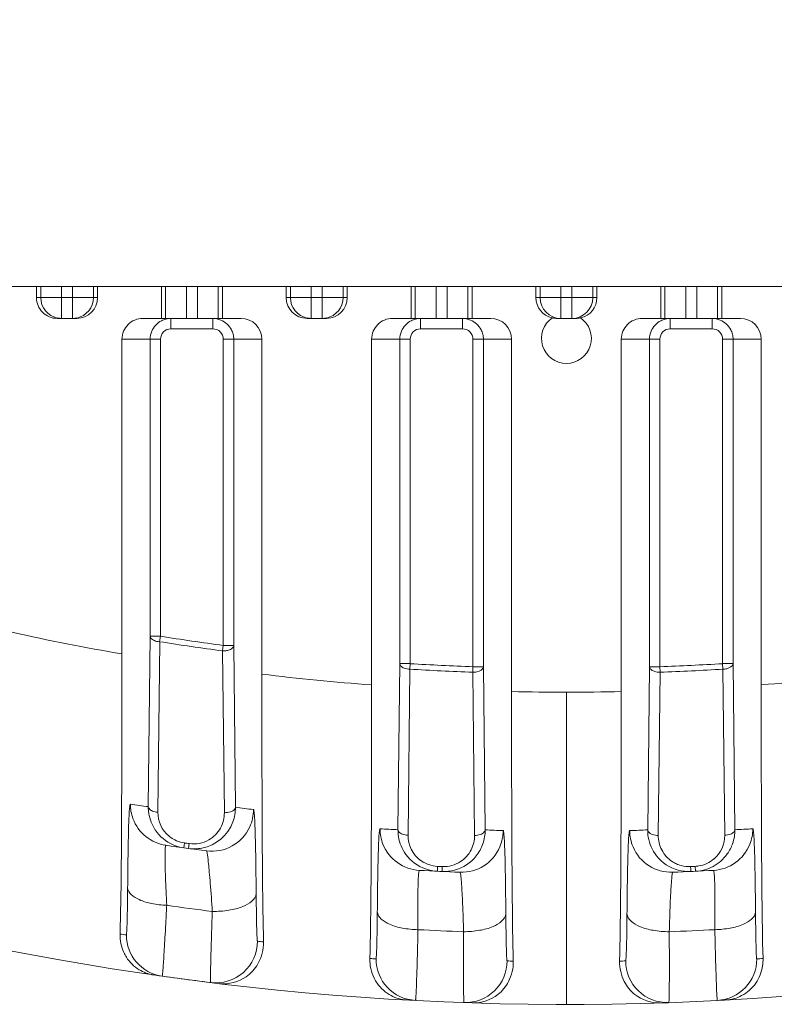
# Model space of a CAD drawing. Header units: millimetres. Extents: x 29170 to 33192, y 579 to 3108.
# Tile 83 of 256: x 29510 to 29546, y 1929 to 1977. Entities that reach past the tile are written whole.
import ezdxf

# ---------------------------------------------------------------- set-up
doc = ezdxf.new("R2010")
doc.units = ezdxf.units.MM
doc.layers.add('细实线', color=7, linetype='Continuous', lineweight=13)

msp = doc.modelspace()

# ---------------------------------------------------------------- linework, layer by layer
at = {"layer": '细实线'}
for p, q in [((29483.189, 1963.685), (29588.901, 1963.685)), ((29510.576, 1963.148), (29510.576, 1963.685)), ((29510.777, 1963.148), (29510.777, 1963.685)), ((29511.777, 1963.685), (29511.777, 1963.148)), ((29512.312, 1962.148), (29512.312, 1963.685)), ((29513.312, 1963.685), (29513.312, 1963.148)), ((29513.513, 1963.685), (29513.513, 1963.148)), ((29516.576, 1962.148), (29516.576, 1963.685)), ((29516.777, 1962.148), (29516.777, 1963.685)), ((29517.777, 1962.148), (29517.777, 1963.685)), ((29518.312, 1963.685), (29518.312, 1962.148)), ((29519.312, 1963.685), (29519.312, 1962.148)), ((29519.513, 1963.685), (29519.513, 1962.148)), ((29522.576, 1963.148), (29522.576, 1963.685)), ((29522.777, 1963.148), (29522.777, 1963.685)), ((29523.777, 1962.148), (29523.777, 1963.685)), ((29524.312, 1962.148), (29524.312, 1963.685)), ((29525.312, 1963.685), (29525.312, 1963.148)), ((29525.513, 1963.685), (29525.513, 1963.148)), ((29528.576, 1962.148), (29528.576, 1963.685)), ((29528.777, 1962.148), (29528.777, 1963.685)), ((29529.777, 1962.148), (29529.777, 1963.685)), ((29530.312, 1963.685), (29530.312, 1962.148)), ((29531.312, 1963.685), (29531.312, 1962.148)), ((29531.513, 1963.685), (29531.513, 1962.148)), ((29534.576, 1963.685), (29534.576, 1963.148)), ((29534.777, 1963.148), (29534.777, 1963.685)), ((29535.777, 1963.685), (29535.777, 1962.148)), ((29536.312, 1962.148), (29536.312, 1963.685)), ((29537.312, 1963.685), (29537.312, 1963.148)), ((29537.513, 1963.148), (29537.513, 1963.685)), ((29540.576, 1963.685), (29540.576, 1962.148)), ((29540.777, 1962.148), (29540.777, 1963.685)), ((29541.777, 1962.148), (29541.777, 1963.685)), ((29542.312, 1963.685), (29542.312, 1962.148)), ((29543.312, 1963.685), (29543.312, 1962.148)), ((29543.513, 1962.148), (29543.513, 1963.685)), ((29513.513, 1963.148), (29510.576, 1963.148)), ((29511.777, 1962.148), (29511.777, 1963.148)), ((29525.513, 1963.148), (29522.576, 1963.148)), ((29534.576, 1963.148), (29537.513, 1963.148)), ((29512.513, 1962.148), (29511.577, 1962.148)), ((29515.683, 1962.148), (29520.406, 1962.148)), ((29517.036, 1962.148), (29517.036, 1961.648)), ((29519.053, 1962.148), (29519.053, 1961.648)), ((29524.513, 1962.148), (29523.577, 1962.148)), ((29527.683, 1962.148), (29532.406, 1962.148)), ((29529.036, 1962.148), (29529.036, 1961.648)), ((29531.053, 1962.148), (29531.053, 1961.648)), ((29535.611, 1962.148), (29535.777, 1962.148)), ((29535.777, 1962.148), (29536.312, 1962.148)), ((29536.312, 1962.148), (29536.478, 1962.148)), ((29539.683, 1962.148), (29544.406, 1962.148)), ((29541.036, 1962.148), (29541.036, 1961.648)), ((29543.053, 1962.148), (29543.053, 1961.648)), ((29517.036, 1961.648), (29519.053, 1961.648)), ((29529.036, 1961.648), (29531.053, 1961.648)), ((29541.036, 1961.648), (29543.053, 1961.648)), ((29514.683, 1961.148), (29516.536, 1961.148)), ((29514.683, 1961.148), (29514.683, 1946.024)), ((29516.036, 1946.875), (29516.036, 1961.148)), ((29516.536, 1946.875), (29516.536, 1961.148)), ((29519.553, 1961.148), (29521.406, 1961.148)), ((29519.553, 1961.148), (29519.553, 1946.432)), ((29520.053, 1961.148), (29520.053, 1946.432)), ((29521.406, 1945.053), (29521.406, 1961.148)), ((29526.683, 1961.148), (29528.536, 1961.148)), ((29526.683, 1961.148), (29526.683, 1944.536)), ((29528.036, 1945.557), (29528.036, 1961.148)), ((29528.536, 1945.557), (29528.536, 1961.148)), ((29531.553, 1961.148), (29533.406, 1961.148)), ((29531.553, 1961.148), (29531.553, 1945.41)), ((29532.053, 1961.148), (29532.053, 1945.41)), ((29533.406, 1944.213), (29533.406, 1961.148)), ((29538.683, 1961.148), (29540.536, 1961.148)), ((29538.683, 1961.148), (29538.683, 1944.213)), ((29540.036, 1945.41), (29540.036, 1961.148)), ((29540.536, 1945.41), (29540.536, 1961.148)), ((29543.553, 1961.148), (29545.406, 1961.148)), ((29543.553, 1961.148), (29543.553, 1945.557)), ((29544.053, 1961.148), (29544.053, 1945.557)), ((29545.406, 1944.544), (29545.406, 1961.148)), ((29515.948, 1938.684), (29516.036, 1946.875)), ((29516.536, 1946.875), (29516.036, 1946.875)), ((29516.494, 1946.613), (29516.536, 1946.875)), ((29516.408, 1938.422), (29516.495, 1946.613)), ((29519.553, 1946.432), (29519.518, 1946.169)), ((29520.053, 1946.432), (29519.553, 1946.432)), ((29520.053, 1946.432), (29520.137, 1938.658)), ((29519.519, 1946.169), (29519.604, 1938.395)), ((29527.949, 1937.577), (29528.036, 1945.557)), ((29528.536, 1945.557), (29528.036, 1945.557)), ((29528.52, 1945.292), (29528.536, 1945.557)), ((29531.553, 1945.41), (29531.544, 1945.145)), ((29532.053, 1945.41), (29531.553, 1945.41)), ((29532.053, 1945.41), (29532.139, 1937.568)), ((29539.951, 1937.568), (29540.036, 1945.41)), ((29540.536, 1945.41), (29540.036, 1945.41)), ((29540.546, 1945.145), (29540.536, 1945.41)), ((29544.053, 1945.557), (29543.553, 1945.557)), ((29543.553, 1945.557), (29543.569, 1945.292)), ((29544.053, 1945.557), (29544.14, 1937.577)), ((29528.434, 1937.312), (29528.52, 1945.292)), ((29531.544, 1945.145), (29531.63, 1937.303)), ((29540.459, 1937.303), (29540.545, 1945.145)), ((29543.569, 1945.292), (29543.655, 1937.312)), ((29536.045, 1944.185), (29536.045, 1929.185)), ((29517.659, 1936.705), (29517.674, 1936.814)), ((29517.674, 1936.814), (29517.691, 1936.938)), ((29517.884, 1936.674), (29517.916, 1936.907)), ((29529.841, 1935.579), (29529.846, 1935.689)), ((29529.846, 1935.689), (29529.852, 1935.814)), ((29530.066, 1935.569), (29530.077, 1935.804)), ((29542.018, 1935.679), (29542.013, 1935.804)), ((29542.023, 1935.569), (29542.018, 1935.679)), ((29542.248, 1935.579), (29542.237, 1935.814))]:
    msp.add_line(p, q, dxfattribs=at)
for centre, radius, start, end in [((29536.045, 2069.185), 140, 214.31294, 355.47232), ((29511.777, 1963.148), 1, 179.9933, 258.6657), ((29512.312, 1963.148), 1, 281.3343, 0.0067), ((29523.777, 1963.148), 1, 179.9933, 258.6657), ((29524.312, 1963.148), 1, 281.3343, 0.0067), ((29535.777, 1963.148), 1, 179.9958, 269.9955), ((29536.312, 1963.148), 1, 270.0045, 0.0042), ((29511.778, 1963.15), 1.001, 258.6278, 269.9503), ((29512.311, 1963.15), 1.001, 270.0497, 281.3722), ((29517.037, 1961.146), 1.002, 103.9957, 116.8989), ((29517.037, 1961.143), 1.005, 90.0317, 103.9507), ((29523.778, 1963.15), 1.001, 258.6278, 269.9503), ((29524.311, 1963.15), 1.001, 270.0497, 281.3722), ((29529.037, 1961.146), 1.002, 103.9957, 116.8989), ((29529.037, 1961.143), 1.005, 90.0317, 103.9507), ((29536.045, 1961.185), 1.2, 124.2196, 55.7804), ((29541.037, 1961.146), 1.002, 103.9957, 116.8989), ((29541.037, 1961.143), 1.005, 90.0317, 103.9507), ((29517.036, 1961.148), 0.5, 89.9965, 179.9947), ((29519.053, 1961.148), 0.5, 0.0053, 90.0035), ((29519.051, 1961.147), 1.002, 13.9964, 26.9004), ((29519.049, 1961.147), 1.005, 0.0317, 13.9514), ((29529.036, 1961.148), 0.5, 89.9965, 179.9947), ((29531.053, 1961.148), 0.5, 0.0053, 90.0035), ((29531.051, 1961.147), 1.002, 13.9964, 26.9004), ((29531.049, 1961.147), 1.005, 0.0317, 13.9514), ((29541.036, 1961.148), 0.5, 89.9965, 179.9947), ((29543.053, 1961.148), 0.5, 0.0053, 90.0035), ((29543.051, 1961.147), 1.002, 13.9964, 26.9004), ((29543.049, 1961.147), 1.005, 0.0317, 13.9514), ((29531.261, 2044.03), 99.398, 257.29854, 260.39926), ((29536.045, 2069.185), 123.857, 260.93762, 262.34841), ((29536.045, 2069.185), 124.122, 260.93797, 262.34869), ((29536.045, 2069.185), 123.857, 266.52438, 267.92186), ((29536.045, 2069.185), 123.857, 272.07814, 273.47561), ((29533.719, 2043.677), 99.39, 262.88369, 265.94063), ((29536.045, 2069.185), 124.122, 266.52449, 267.92195), ((29536.045, 2069.185), 124.122, 272.07805, 273.4755), ((29538.64, 2043.687), 99.374, 273.90437, 276.961), ((29535.768, 2043.55), 99.365, 268.63785, 270.15939), ((29536.315, 2043.55), 99.365, 269.84398, 271.36552), ((29534.047, 2069.198), 131.763, 261.72608, 262.10485), ((29517.939, 1938.669), 1.992, 179.5471, 188.9096), ((29517.886, 1938.405), 1.478, 179.3365, 230.3767), ((29538.046, 2069.198), 131.763, 262.18833, 262.56864), ((29517.085, 1938.807), 2, 200.4318, 261.721), ((29518.157, 1938.634), 1.978, 280.7057, 339.8605), ((29517.927, 1938.668), 1.98, 213.94, 246.4476), ((29517.889, 1938.408), 1.482, 230.3643, 234.3689), ((29519.004, 1938.542), 2, 262.5784, 335.64), ((29534.045, 2069.195), 131.759, 266.97196, 267.34808), ((29529.945, 1937.561), 1.996, 179.545, 189.1878), ((29529.913, 1937.294), 1.479, 179.2962, 233.6399), ((29530.129, 1937.554), 2.01, 340.9809, 0.4041), ((29538.045, 2069.195), 131.759, 267.43088, 267.80751), ((29534.044, 2069.195), 131.759, 272.19249, 272.56912), ((29541.95, 1937.552), 2, 179.5469, 189.4218), ((29542.175, 1937.294), 1.48, 310.5023, 0.6861), ((29542.137, 1937.562), 2.004, 341.3253, 0.414), ((29538.044, 2069.195), 131.759, 272.65192, 273.02804), ((29536.046, 2069.198), 133.763, 261.72608, 262.56864), ((29517.894, 1938.415), 1.491, 234.3686, 246.3877), ((29517.936, 1938.692), 2.006, 246.4942, 262.0603), ((29517.899, 1938.431), 1.507, 246.4506, 262.0658), ((29536.045, 2069.185), 133.515, 262.09887, 262.19624), ((29518.119, 1938.386), 1.494, 280.7912, 299.7355), ((29529.085, 1937.619), 2, 201.7447, 266.9656), ((29530.148, 1937.552), 1.991, 321.6985, 340.8504), ((29543.004, 1937.619), 2, 273.035, 338.2584), ((29542.151, 1937.561), 1.99, 324.7251, 341.2082), ((29518.155, 1938.661), 2.005, 262.2418, 280.6451), ((29529.929, 1937.558), 1.98, 216.1444, 250.7355), ((29530.159, 1937.547), 1.98, 284.9991, 321.6175), ((29531.004, 1937.532), 2, 267.8158, 336.9515), ((29541.085, 1937.532), 2, 203.0513, 272.1848), ((29541.93, 1937.547), 1.98, 218.3656, 254.9977), ((29529.917, 1937.299), 1.486, 233.65, 240.2904), ((29529.918, 1937.301), 1.488, 240.2816, 250.6846), ((29529.923, 1937.319), 1.506, 250.7397, 267.3096), ((29530.143, 1937.308), 1.506, 267.4725, 284.9895), ((29530.144, 1937.296), 1.493, 285.0791, 303.0148), ((29541.943, 1937.291), 1.488, 236.9452, 245.9418), ((29541.942, 1937.288), 1.485, 245.9316, 254.9582), ((29541.946, 1937.308), 1.506, 255.0062, 272.5276), ((29542.167, 1937.318), 1.505, 272.6603, 279.2614), ((29542.17, 1937.303), 1.49, 279.2447, 310.4232), ((29536.045, 2069.195), 133.759, 266.97196, 267.80751), ((29529.935, 1937.582), 2.005, 250.7861, 267.3021), ((29536.045, 2069.185), 133.515, 267.34152, 267.43808), ((29530.154, 1937.572), 2.005, 267.4805, 284.9414), ((29536.044, 2069.194), 133.759, 272.19249, 273.02804), ((29541.935, 1937.572), 2.005, 255.0542, 272.5195), ((29536.045, 2069.185), 133.515, 272.56192, 272.65848), ((29536.046, 2069.197), 136.612, 261.91549, 262.8428), ((29534.045, 2069.185), 138, 261.89602, 262.02272), ((29516.893, 1932.521), 2, 179.9936, 262.0191), ((29536.045, 2069.194), 136.609, 267.00635, 267.92639), ((29536.044, 2069.194), 136.609, 272.07361, 272.99365), ((29519.196, 1932.218), 2, 262.9925, 359.9983), ((29538.044, 2069.185), 138, 262.98731, 263.1083), ((29534.045, 2069.185), 138, 266.90566, 267.02938), ((29528.893, 1931.371), 2, 179.9949, 267.0253), ((29531.196, 1931.271), 2, 267.9908, 359.9999), ((29538.044, 2069.185), 138, 267.98664, 268.10847), ((29534.045, 2069.185), 138, 271.89153, 272.01336), ((29540.893, 1931.27), 2, 179.9962, 272.0088), ((29543.196, 1931.371), 2, 272.9738, 0.0012), ((29538.044, 2069.185), 138, 272.97062, 273.09434), ((29536.045, 2069.185), 140, 261.8202, 262.98347)]:
    msp.add_arc(centre, radius, start, end, dxfattribs=at)
for centre, major_axis, start_param, end_param in [((29511.577, 1963.148), (1, 0), -3.141593, -1.570796), ((29512.513, 1963.148), (1, 0), -1.570796, 0), ((29523.577, 1963.148), (1, 0), 3.141593, 4.712389), ((29524.513, 1963.148), (1, 0), -1.570796, 0), ((29535.577, 1963.148), (1, 0), 3.141593, 4.495014), ((29536.513, 1963.148), (1, 0), -1.353421, 0), ((29515.683, 1961.148), (1, 0), 1.570796, 3.141593), ((29520.406, 1961.148), (1, 0), 0, 1.570796), ((29527.683, 1961.148), (1, 0), 1.570796, 3.141593), ((29532.406, 1961.148), (1, 0), 0, 1.570796), ((29535.611, 1963.148), (-1, 0), 1.326703, 1.570796), ((29536.478, 1963.148), (1, 0), -1.570796, -1.326703), ((29539.683, 1961.148), (1, 0), 1.570796, 3.141593), ((29544.406, 1961.148), (1, 0), 0, 1.570796)]:
    msp.add_ellipse(centre, major_axis=major_axis, ratio=0.999848, start_param=start_param, end_param=end_param, dxfattribs=at)
for points in [[(29516.113, 1961.533), (29516.202, 1961.746), (29516.378, 1961.935), (29516.583, 1962.04)], [(29519.053, 1962.148), (29519.184, 1962.148), (29519.317, 1962.121), (29519.438, 1962.071)], [(29519.438, 1962.071), (29519.651, 1961.982), (29519.84, 1961.806), (29519.945, 1961.601)], [(29528.113, 1961.533), (29528.202, 1961.746), (29528.378, 1961.935), (29528.583, 1962.04)], [(29531.053, 1962.148), (29531.184, 1962.148), (29531.317, 1962.121), (29531.438, 1962.071)], [(29531.438, 1962.071), (29531.651, 1961.982), (29531.84, 1961.806), (29531.945, 1961.601)], [(29540.113, 1961.533), (29540.202, 1961.746), (29540.378, 1961.935), (29540.583, 1962.04)], [(29543.053, 1962.148), (29543.184, 1962.148), (29543.317, 1962.121), (29543.438, 1962.071)], [(29543.438, 1962.071), (29543.651, 1961.982), (29543.84, 1961.806), (29543.945, 1961.601)], [(29516.036, 1961.148), (29516.036, 1961.279), (29516.063, 1961.412), (29516.113, 1961.533)], [(29528.036, 1961.148), (29528.036, 1961.279), (29528.063, 1961.412), (29528.113, 1961.533)], [(29540.036, 1961.148), (29540.036, 1961.279), (29540.063, 1961.412), (29540.113, 1961.533)], [(29515.211, 1938.109), (29515.128, 1938.33), (29515.085, 1938.57), (29515.085, 1938.807)], [(29516.284, 1937.562), (29516.125, 1937.799), (29516.016, 1938.078), (29515.972, 1938.36)], [(29520.137, 1938.658), (29520.139, 1938.42), (29520.097, 1938.177), (29520.015, 1937.953)], [(29520.826, 1937.717), (29520.942, 1937.974), (29521.004, 1938.261), (29521.004, 1938.542)], [(29527.227, 1936.878), (29527.134, 1937.112), (29527.085, 1937.368), (29527.085, 1937.619)], [(29532.844, 1936.749), (29532.948, 1936.994), (29533.004, 1937.265), (29533.004, 1937.532)], [(29539.245, 1936.749), (29539.141, 1936.994), (29539.085, 1937.265), (29539.085, 1937.532)], [(29544.862, 1936.878), (29544.955, 1937.112), (29545.004, 1937.368), (29545.004, 1937.619)], [(29518.399, 1936.919), (29518.24, 1936.889), (29518.075, 1936.885), (29517.916, 1936.907)], [(29528.33, 1936.39), (29528.148, 1936.639), (29528.024, 1936.938), (29527.975, 1937.242)], [(29540.378, 1936.318), (29540.173, 1936.577), (29540.032, 1936.899), (29539.977, 1937.225)], [(29543.775, 1936.412), (29543.6, 1936.165), (29543.359, 1935.953), (29543.091, 1935.81)], [(29543.091, 1935.81), (29542.834, 1935.673), (29542.539, 1935.593), (29542.248, 1935.579)]]:
    msp.add_open_spline(points, degree=3, dxfattribs=at)
for points, knots in [([(29516.036, 1946.875), (29516.037, 1946.841), (29516.082, 1946.742), (29516.255, 1946.646), (29516.407, 1946.618), (29516.494, 1946.613)], [0, 0, 0, 0, 0.179416, 0.538252, 1, 1, 1, 1]), ([(29519.518, 1946.169), (29519.584, 1946.162), (29519.715, 1946.178), (29519.912, 1946.232), (29520.05, 1946.348), (29520.053, 1946.432)], [0, 0, 0, 0, 0.31613, 0.604659, 1, 1, 1, 1]), ([(29514.591, 1932.563), (29514.646, 1934.568), (29514.672, 1939.055), (29514.683, 1943.542), (29514.683, 1946.024)], [0, 0, 0, 0, 0.446837, 1, 1, 1, 1]), ([(29528.036, 1945.557), (29528.037, 1945.521), (29528.085, 1945.418), (29528.269, 1945.321), (29528.429, 1945.294), (29528.52, 1945.292)], [0, 0, 0, 0, 0.178914, 0.539165, 1, 1, 1, 1]), ([(29531.544, 1945.145), (29531.608, 1945.141), (29531.794, 1945.161), (29532.048, 1945.276), (29532.053, 1945.41)], [0, 0, 0, 0, 0.324764, 1, 1, 1, 1]), ([(29540.036, 1945.41), (29540.037, 1945.374), (29540.089, 1945.266), (29540.283, 1945.169), (29540.451, 1945.145), (29540.546, 1945.145)], [0, 0, 0, 0, 0.177837, 0.53957, 1, 1, 1, 1]), ([(29543.569, 1945.292), (29543.631, 1945.29), (29543.809, 1945.313), (29544.049, 1945.428), (29544.053, 1945.557)], [0, 0, 0, 0, 0.325476, 1, 1, 1, 1]), ([(29521.406, 1945.053), (29521.406, 1942.726), (29521.415, 1938.436), (29521.442, 1934.145), (29521.485, 1932.182)], [0, 0, 0, 0, 0.542336, 1, 1, 1, 1]), ([(29526.596, 1931.387), (29526.646, 1933.359), (29526.673, 1937.743), (29526.683, 1942.126), (29526.683, 1944.536)], [0, 0, 0, 0, 0.450066, 1, 1, 1, 1]), ([(29545.406, 1944.544), (29545.406, 1942.132), (29545.416, 1937.746), (29545.443, 1933.36), (29545.494, 1931.387)], [0, 0, 0, 0, 0.549927, 1, 1, 1, 1]), ([(29533.406, 1944.213), (29533.406, 1941.854), (29533.416, 1937.537), (29533.443, 1933.219), (29533.489, 1931.261)], [0, 0, 0, 0, 0.546347, 1, 1, 1, 1]), ([(29538.6, 1931.261), (29538.646, 1933.219), (29538.674, 1937.537), (29538.683, 1941.854), (29538.683, 1944.213)], [0, 0, 0, 0, 0.453661, 1, 1, 1, 1]), ([(29515.085, 1938.807), (29515.07, 1938.809), (29515.062, 1938.708), (29515.039, 1938.589), (29515.025, 1938.284), (29515.006, 1937.875), (29514.991, 1937.298), (29514.977, 1936.581), (29514.965, 1935.73), (29514.959, 1935.122), (29514.956, 1934.801)], [0, 0, 0, 0, 0.011798, 0.049219, 0.117715, 0.222037, 0.364758, 0.545436, 0.75969, 1, 1, 1, 1]), ([(29515.948, 1938.684), (29515.948, 1938.65), (29515.994, 1938.551), (29516.168, 1938.455), (29516.321, 1938.426), (29516.408, 1938.422)], [0, 0, 0, 0, 0.179394, 0.538361, 1, 1, 1, 1]), ([(29519.604, 1938.395), (29519.607, 1938.142), (29519.477, 1937.612), (29519.091, 1937.222), (29518.86, 1937.089)], [0, 0, 0, 0, 0.487648, 1, 1, 1, 1]), ([(29520.137, 1938.658), (29520.136, 1938.621), (29520.08, 1938.509), (29519.877, 1938.414), (29519.702, 1938.392), (29519.604, 1938.395)], [0, 0, 0, 0, 0.176347, 0.539534, 1, 1, 1, 1]), ([(29521.133, 1934.51), (29521.13, 1934.831), (29521.124, 1935.44), (29521.113, 1936.292), (29521.098, 1937.011), (29521.083, 1937.59), (29521.063, 1938.007), (29521.052, 1938.31), (29521.025, 1938.443), (29521.021, 1938.54), (29521.004, 1938.542)], [0, 0, 0, 0, 0.239007, 0.452198, 0.63221, 0.774766, 0.879403, 0.948618, 0.987049, 1, 1, 1, 1]), ([(29527.085, 1937.619), (29527.069, 1937.62), (29527.063, 1937.522), (29527.038, 1937.4), (29527.026, 1937.099), (29527.006, 1936.692), (29526.991, 1936.12), (29526.977, 1935.408), (29526.965, 1934.562), (29526.959, 1933.957), (29526.956, 1933.637)], [0, 0, 0, 0, 0.012141, 0.049719, 0.118143, 0.222185, 0.364534, 0.544946, 0.759245, 1, 1, 1, 1]), ([(29527.949, 1937.577), (29527.95, 1937.541), (29527.999, 1937.437), (29528.182, 1937.341), (29528.343, 1937.314), (29528.434, 1937.312)], [0, 0, 0, 0, 0.17889, 0.539185, 1, 1, 1, 1]), ([(29531.63, 1937.303), (29531.633, 1937.064), (29531.517, 1936.564), (29531.169, 1936.181), (29530.958, 1936.043)], [0, 0, 0, 0, 0.486611, 1, 1, 1, 1]), ([(29532.139, 1937.568), (29532.138, 1937.531), (29532.085, 1937.424), (29531.892, 1937.327), (29531.724, 1937.303), (29531.63, 1937.303)], [0, 0, 0, 0, 0.177875, 0.539564, 1, 1, 1, 1]), ([(29533.133, 1933.541), (29533.13, 1933.861), (29533.124, 1934.466), (29533.113, 1935.312), (29533.098, 1936.025), (29533.083, 1936.598), (29533.063, 1937.008), (29533.051, 1937.308), (29533.025, 1937.434), (29533.021, 1937.531), (29533.004, 1937.532)], [0, 0, 0, 0, 0.240315, 0.454252, 0.634444, 0.776746, 0.880896, 0.949561, 0.987476, 1, 1, 1, 1]), ([(29539.085, 1937.532), (29539.068, 1937.531), (29539.064, 1937.434), (29539.038, 1937.308), (29539.026, 1937.008), (29539.006, 1936.598), (29538.991, 1936.025), (29538.977, 1935.312), (29538.965, 1934.466), (29538.959, 1933.861), (29538.956, 1933.541)], [0, 0, 0, 0, 0.012524, 0.050438, 0.119102, 0.223249, 0.365544, 0.545736, 0.759681, 1, 1, 1, 1]), ([(29539.951, 1937.568), (29539.952, 1937.531), (29540.004, 1937.424), (29540.197, 1937.327), (29540.365, 1937.303), (29540.459, 1937.303)], [0, 0, 0, 0, 0.177876, 0.539565, 1, 1, 1, 1]), ([(29541.131, 1936.043), (29540.92, 1936.181), (29540.572, 1936.564), (29540.457, 1937.064), (29540.459, 1937.303)], [0, 0, 0, 0, 0.513388, 1, 1, 1, 1]), ([(29544.14, 1937.577), (29544.139, 1937.541), (29544.091, 1937.437), (29543.907, 1937.341), (29543.746, 1937.314), (29543.655, 1937.312)], [0, 0, 0, 0, 0.178889, 0.539186, 1, 1, 1, 1]), ([(29545.133, 1933.637), (29545.13, 1933.957), (29545.124, 1934.562), (29545.113, 1935.408), (29545.098, 1936.12), (29545.083, 1936.692), (29545.063, 1937.099), (29545.051, 1937.4), (29545.026, 1937.522), (29545.02, 1937.62), (29545.004, 1937.619)], [0, 0, 0, 0, 0.240751, 0.455042, 0.635455, 0.77781, 0.881855, 0.95028, 0.987859, 1, 1, 1, 1]), ([(29516.797, 1936.828), (29516.786, 1936.829), (29516.773, 1936.767), (29516.763, 1936.683), (29516.752, 1936.481), (29516.75, 1936.196), (29516.757, 1935.788), (29516.784, 1935.026), (29516.815, 1934.396), (29516.834, 1933.943)], [0, 0, 0, 0, 0.011108, 0.045174, 0.108478, 0.207404, 0.34716, 0.529462, 1, 1, 1, 1]), ([(29519.025, 1933.65), (29518.998, 1934.104), (29518.953, 1934.734), (29518.885, 1935.498), (29518.846, 1935.909), (29518.814, 1936.199), (29518.791, 1936.403), (29518.769, 1936.496), (29518.758, 1936.557), (29518.746, 1936.559)], [0, 0, 0, 0, 0.466162, 0.647467, 0.787243, 0.886984, 0.951631, 0.987328, 1, 1, 1, 1]), ([(29528.979, 1935.622), (29528.968, 1935.623), (29528.956, 1935.562), (29528.941, 1935.477), (29528.927, 1935.279), (29528.915, 1934.999), (29528.906, 1934.597), (29528.901, 1933.844), (29528.907, 1933.221), (29528.911, 1932.772)], [0, 0, 0, 0, 0.011626, 0.046048, 0.109369, 0.207876, 0.346861, 0.52847, 1, 1, 1, 1]), ([(29531.102, 1932.675), (29531.09, 1933.124), (29531.07, 1933.747), (29531.034, 1934.501), (29531.01, 1934.904), (29530.988, 1935.186), (29530.97, 1935.384), (29530.951, 1935.472), (29530.939, 1935.533), (29530.928, 1935.533)], [0, 0, 0, 0, 0.470033, 0.651312, 0.790319, 0.889108, 0.952883, 0.987853, 1, 1, 1, 1]), ([(29541.161, 1935.533), (29541.15, 1935.533), (29541.138, 1935.472), (29541.119, 1935.384), (29541.101, 1935.186), (29541.079, 1934.904), (29541.055, 1934.501), (29541.019, 1933.747), (29540.999, 1933.124), (29540.987, 1932.675)], [0, 0, 0, 0, 0.012148, 0.047117, 0.110891, 0.209677, 0.348676, 0.529956, 1, 1, 1, 1]), ([(29543.179, 1932.772), (29543.182, 1933.221), (29543.188, 1933.844), (29543.183, 1934.597), (29543.175, 1934.999), (29543.162, 1935.279), (29543.148, 1935.477), (29543.134, 1935.562), (29543.121, 1935.623), (29543.11, 1935.622)], [0, 0, 0, 0, 0.471519, 0.653127, 0.79212, 0.890629, 0.953952, 0.988375, 1, 1, 1, 1]), ([(29514.956, 1934.801), (29514.954, 1934.489), (29514.949, 1934.045), (29514.939, 1933.492), (29514.932, 1933.158), (29514.921, 1932.901), (29514.921, 1932.69), (29514.897, 1932.605), (29514.906, 1932.519), (29514.893, 1932.521)], [0, 0, 0, 0, 0.409964, 0.582575, 0.728818, 0.845756, 0.930916, 0.982571, 1, 1, 1, 1]), ([(29516.834, 1933.943), (29516.592, 1933.951), (29516.133, 1934.006), (29515.469, 1934.187), (29514.966, 1934.533), (29514.956, 1934.801)], [0, 0, 0, 0, 0.335024, 0.627676, 1, 1, 1, 1]), ([(29519.025, 1933.65), (29519.289, 1933.645), (29519.8, 1933.684), (29520.534, 1933.854), (29521.122, 1934.214), (29521.133, 1934.51)], [0, 0, 0, 0, 0.332069, 0.627891, 1, 1, 1, 1]), ([(29521.196, 1932.218), (29521.192, 1932.218), (29521.19, 1932.238), (29521.18, 1932.284), (29521.176, 1932.407), (29521.165, 1932.597), (29521.158, 1932.866), (29521.15, 1933.198), (29521.141, 1933.754), (29521.136, 1934.197), (29521.133, 1934.51)], [0, 0, 0, 0, 0.0051, 0.018552, 0.070954, 0.156543, 0.273568, 0.419573, 0.591663, 1, 1, 1, 1]), ([(29516.834, 1933.943), (29516.821, 1933.699), (29516.797, 1933.233), (29516.761, 1932.572), (29516.727, 1931.988), (29516.697, 1931.493), (29516.671, 1931.1), (29516.652, 1930.834), (29516.637, 1930.683), (29516.631, 1930.603), (29516.621, 1930.571), (29516.62, 1930.539), (29516.615, 1930.54)], [0, 0, 0, 0, 0.21459, 0.410292, 0.582853, 0.728974, 0.845779, 0.930857, 0.960954, 0.982528, 0.995522, 1, 1, 1, 1]), ([(29518.942, 1930.385), (29518.938, 1930.775), (29518.969, 1931.863), (29519.001, 1932.951), (29519.025, 1933.65)], [0, 0, 0, 0, 0.357575, 1, 1, 1, 1]), ([(29526.956, 1933.637), (29526.953, 1933.327), (29526.949, 1932.886), (29526.939, 1932.336), (29526.932, 1932.004), (29526.92, 1931.748), (29526.921, 1931.54), (29526.897, 1931.453), (29526.907, 1931.37), (29526.893, 1931.371)], [0, 0, 0, 0, 0.410468, 0.582967, 0.728966, 0.845644, 0.93064, 0.982319, 1, 1, 1, 1]), ([(29528.911, 1932.772), (29528.661, 1932.776), (29528.184, 1932.826), (29527.496, 1933.006), (29526.966, 1933.359), (29526.956, 1933.637)], [0, 0, 0, 0, 0.333739, 0.627203, 1, 1, 1, 1]), ([(29531.102, 1932.675), (29531.359, 1932.675), (29531.853, 1932.72), (29532.565, 1932.895), (29533.122, 1933.253), (29533.133, 1933.541)], [0, 0, 0, 0, 0.332778, 0.627301, 1, 1, 1, 1]), ([(29533.196, 1931.271), (29533.182, 1931.271), (29533.193, 1931.352), (29533.168, 1931.443), (29533.169, 1931.65), (29533.157, 1931.907), (29533.151, 1932.238), (29533.14, 1932.789), (29533.136, 1933.23), (29533.133, 1933.541)], [0, 0, 0, 0, 0.018009, 0.06994, 0.155084, 0.271797, 0.417726, 0.590059, 1, 1, 1, 1]), ([(29538.956, 1933.541), (29538.953, 1933.23), (29538.949, 1932.789), (29538.939, 1932.238), (29538.932, 1931.907), (29538.92, 1931.65), (29538.921, 1931.443), (29538.897, 1931.352), (29538.907, 1931.271), (29538.893, 1931.271)], [0, 0, 0, 0, 0.409941, 0.582274, 0.728203, 0.844916, 0.93006, 0.981991, 1, 1, 1, 1]), ([(29540.987, 1932.675), (29540.73, 1932.675), (29540.236, 1932.72), (29539.525, 1932.895), (29538.967, 1933.253), (29538.956, 1933.541)], [0, 0, 0, 0, 0.332761, 0.627281, 1, 1, 1, 1]), ([(29543.179, 1932.772), (29543.428, 1932.776), (29543.905, 1932.826), (29544.593, 1933.005), (29545.123, 1933.359), (29545.133, 1933.637)], [0, 0, 0, 0, 0.333756, 0.627224, 1, 1, 1, 1]), ([(29545.196, 1931.371), (29545.183, 1931.37), (29545.192, 1931.453), (29545.168, 1931.54), (29545.169, 1931.748), (29545.157, 1932.004), (29545.151, 1932.336), (29545.14, 1932.886), (29545.136, 1933.327), (29545.133, 1933.637)], [0, 0, 0, 0, 0.017681, 0.06936, 0.154356, 0.271034, 0.417033, 0.589532, 1, 1, 1, 1]), ([(29514.897, 1931.445), (29514.85, 1931.519), (29514.663, 1931.861), (29514.583, 1932.262), (29514.591, 1932.563)], [0, 0, 0, 0, 0.224667, 1, 1, 1, 1]), ([(29528.911, 1932.772), (29528.905, 1932.528), (29528.894, 1932.063), (29528.877, 1931.402), (29528.86, 1930.819), (29528.844, 1930.326), (29528.829, 1929.933), (29528.817, 1929.668), (29528.806, 1929.517), (29528.803, 1929.438), (29528.794, 1929.404), (29528.794, 1929.373), (29528.789, 1929.374)], [0, 0, 0, 0, 0.214768, 0.410522, 0.583032, 0.729042, 0.845728, 0.930732, 0.960822, 0.982415, 0.995454, 1, 1, 1, 1]), ([(29531.126, 1929.272), (29531.121, 1929.272), (29531.122, 1929.302), (29531.114, 1929.337), (29531.113, 1929.416), (29531.106, 1929.568), (29531.102, 1929.834), (29531.098, 1930.227), (29531.096, 1930.721), (29531.096, 1931.304), (29531.098, 1931.966), (29531.1, 1932.431), (29531.102, 1932.675)], [0, 0, 0, 0, 0.004624, 0.017736, 0.039392, 0.069534, 0.154605, 0.271308, 0.417285, 0.58972, 0.785364, 1, 1, 1, 1]), ([(29540.987, 1932.675), (29540.989, 1932.431), (29540.991, 1931.966), (29540.993, 1931.304), (29540.993, 1930.721), (29540.991, 1930.227), (29540.987, 1929.834), (29540.983, 1929.568), (29540.976, 1929.416), (29540.975, 1929.337), (29540.967, 1929.302), (29540.968, 1929.272), (29540.963, 1929.272)], [0, 0, 0, 0, 0.214636, 0.41028, 0.582715, 0.728692, 0.845395, 0.930466, 0.960608, 0.982264, 0.995376, 1, 1, 1, 1]), ([(29543.3, 1929.374), (29543.295, 1929.373), (29543.295, 1929.404), (29543.286, 1929.438), (29543.283, 1929.517), (29543.272, 1929.668), (29543.261, 1929.933), (29543.245, 1930.326), (29543.229, 1930.819), (29543.212, 1931.402), (29543.195, 1932.063), (29543.184, 1932.528), (29543.179, 1932.772)], [0, 0, 0, 0, 0.004546, 0.017585, 0.039178, 0.069268, 0.154272, 0.270958, 0.416968, 0.589478, 0.785232, 1, 1, 1, 1]), ([(29521.485, 1932.182), (29521.493, 1931.822), (29521.326, 1931.16), (29520.588, 1930.335), (29519.812, 1930.129), (29519.377, 1930.181)], [0, 0, 0, 0, 0.333765, 0.594679, 1, 1, 1, 1]), ([(29516.19, 1930.6), (29515.949, 1930.635), (29515.438, 1930.819), (29515.049, 1931.206), (29514.897, 1931.445)], [0, 0, 0, 0, 0.462356, 1, 1, 1, 1]), ([(29526.945, 1930.203), (29526.892, 1930.279), (29526.68, 1930.636), (29526.587, 1931.064), (29526.596, 1931.387)], [0, 0, 0, 0, 0.222854, 1, 1, 1, 1]), ([(29533.489, 1931.261), (29533.497, 1930.924), (29533.354, 1930.304), (29532.692, 1929.491), (29531.972, 1929.244), (29531.551, 1929.258)], [0, 0, 0, 0, 0.328127, 0.58892, 1, 1, 1, 1]), ([(29540.538, 1929.258), (29540.117, 1929.244), (29539.397, 1929.491), (29538.735, 1930.304), (29538.592, 1930.924), (29538.6, 1931.261)], [0, 0, 0, 0, 0.411082, 0.671876, 1, 1, 1, 1]), ([(29545.494, 1931.387), (29545.497, 1931.269), (29545.472, 1930.853), (29545.313, 1930.448), (29545.144, 1930.203)], [0, 0, 0, 0, 0.283704, 1, 1, 1, 1]), ([(29518.952, 1930.233), (29518.949, 1930.233), (29518.949, 1930.252), (29518.941, 1930.294), (29518.943, 1930.347), (29518.942, 1930.385)], [0, 0, 0, 0, 0.069169, 0.258073, 1, 1, 1, 1]), ([(29528.364, 1929.396), (29528.108, 1929.41), (29527.551, 1929.564), (29527.117, 1929.955), (29526.945, 1930.203)], [0, 0, 0, 0, 0.459624, 1, 1, 1, 1]), ([(29545.144, 1930.203), (29544.973, 1929.955), (29544.538, 1929.564), (29543.981, 1929.41), (29543.725, 1929.396)], [0, 0, 0, 0, 0.540377, 1, 1, 1, 1])]:
    msp.add_open_spline(points, degree=3, knots=knots, dxfattribs=at)

doc.saveas('drawing.dxf')
